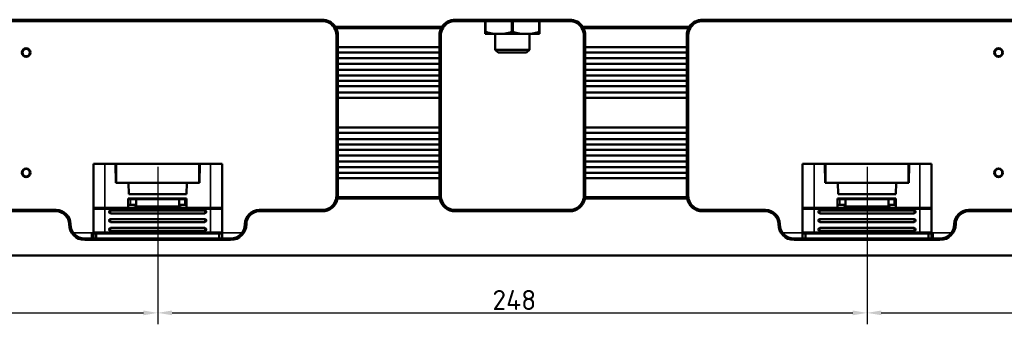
# Model space of a CAD drawing. Header units: millimetres. Extents: x 0 to 5372, y -189 to 1188.
# Tile 5 of 30: x 476 to 821, y 768 to 874. Entities that reach past the tile are written whole.
import ezdxf

# ---------------------------------------------------------------- set-up
doc = ezdxf.new("R2010")
doc.units = ezdxf.units.MM
doc.header["$LTSCALE"] = 2
for name, color, linetype, lineweight in [('Bemaßung (ISO)', 7, 'Continuous', 25), ('Sichtbar (ISO)', 7, 'Continuous', 50), ('Sichtbar schmal (ISO)', 7, 'Continuous', 35)]:
    doc.layers.add(name, color=color, linetype=linetype, lineweight=lineweight)
doc.styles.add('Notiztext (DIN)', font='isocpeur.ttf')
doc.dimstyles.new('Standard (DIN)', dxfattribs={"dimscale": 2, "dimtxt": 3.5, "dimasz": 2.5, "dimexe": 2, "dimexo": 0.5, "dimgap": 0.5, "dimtad": 1, "dimrnd": 1e-08, "dimtxsty": 'Notiztext (DIN)', "dimcen": 0.09, "dimdle": 10, "dimclrd": 256, "dimclre": 256, "dimclrt": 256, "dimadec": 0, "dimazin": 0, "dimtfac": 1, "dimtmove": 0, "dimatfit": 3, "dimfxl": 1, "dimtolj": 1, "dimtzin": 0, "dimlwd": -1, "dimlwe": -1, "dimarcsym": 0})

# ---------------------------------------------------------------- blocks, each defined once
blk = doc.blocks.new('*D25')
at = {"layer": 'Bemaßung (ISO)', "transparency": 16777216}
for p, q in [((276.68, 822.99), (276.68, 767.94)), ((524.68, 822.99), (524.68, 767.94)), ((281.68, 771.94), (519.68, 771.94))]:
    blk.add_line(p, q, dxfattribs=at)
for points in [[(281.68, 772.77), (281.68, 771.11), (276.68, 771.94)], [(519.68, 772.77), (519.68, 771.11), (524.68, 771.94)]]:
    blk.add_solid(points, dxfattribs=at)
at = {"layer": 'Defpoints', "color": 0, "transparency": 16777216}
for p in [(276.68, 823.99), (524.68, 823.99), (524.68, 771.94)]:
    blk.add_point(p, dxfattribs=at)
at = {"layer": 'Bemaßung (ISO)', "transparency": 16777216, "insert": (393.66, 779.94), "char_height": 7, "attachment_point": 1, "style": 'Notiztext (DIN)'}
blk.add_mtext('\\A1;248', dxfattribs=at)
blk = doc.blocks.new('*D26')
at = {"layer": 'Bemaßung (ISO)', "transparency": 16777216}
for p, q in [((524.68, 822.99), (524.68, 767.94)), ((772.68, 822.99), (772.68, 767.94)), ((529.68, 771.94), (767.68, 771.94))]:
    blk.add_line(p, q, dxfattribs=at)
for points in [[(529.68, 772.77), (529.68, 771.11), (524.68, 771.94)], [(767.68, 772.77), (767.68, 771.11), (772.68, 771.94)]]:
    blk.add_solid(points, dxfattribs=at)
at = {"layer": 'Defpoints', "color": 0, "transparency": 16777216}
for p in [(524.68, 823.99), (772.68, 823.99), (772.68, 771.94)]:
    blk.add_point(p, dxfattribs=at)
at = {"layer": 'Bemaßung (ISO)', "transparency": 16777216, "insert": (641.7, 779.94), "char_height": 7, "attachment_point": 1, "style": 'Notiztext (DIN)'}
blk.add_mtext('\\A1;248', dxfattribs=at)
blk = doc.blocks.new('*D27')
at = {"layer": 'Bemaßung (ISO)', "transparency": 16777216}
for p, q in [((772.68, 822.99), (772.68, 767.94)), ((1020.68, 822.99), (1020.68, 767.94)), ((777.68, 771.94), (1015.68, 771.94))]:
    blk.add_line(p, q, dxfattribs=at)
for points in [[(777.68, 772.77), (777.68, 771.11), (772.68, 771.94)], [(1015.68, 772.77), (1015.68, 771.11), (1020.68, 771.94)]]:
    blk.add_solid(points, dxfattribs=at)
at = {"layer": 'Defpoints', "color": 0, "transparency": 16777216}
for p in [(772.68, 823.99), (1020.68, 823.99), (1020.68, 771.94)]:
    blk.add_point(p, dxfattribs=at)
at = {"layer": 'Bemaßung (ISO)', "transparency": 16777216, "insert": (889.66, 779.94), "char_height": 7, "attachment_point": 1, "style": 'Notiztext (DIN)'}
blk.add_mtext('\\A1;248', dxfattribs=at)

msp = doc.modelspace()

# ---------------------------------------------------------------- linework, layer by layer
at = {"layer": 'Sichtbar (ISO)'}
for p, q in [((467.176, 874.441), (582.176, 874.441)), ((628.676, 874.441), (668.676, 874.441)), ((715.176, 874.441), (830.176, 874.441)), ((582.176, 873.941), (467.176, 873.941)), ((624.066, 871.941), (586.786, 871.941)), ((587.071, 871.434), (587.075, 871.441)), ((623.777, 871.441), (587.075, 871.441)), ((623.777, 871.441), (623.782, 871.434)), ((668.676, 873.941), (628.676, 873.941)), ((639.176, 870.183), (639.176, 873.941)), ((658.176, 873.941), (658.176, 870.183)), ((710.566, 871.941), (673.286, 871.941)), ((673.571, 871.434), (673.575, 871.441)), ((710.277, 871.441), (673.575, 871.441)), ((710.277, 871.441), (710.282, 871.434)), ((830.176, 873.941), (715.176, 873.941)), ((587.176, 864.504), (587.176, 868.941)), ((587.676, 868.941), (587.676, 864.883)), ((623.176, 864.883), (623.176, 868.941)), ((623.676, 868.941), (623.676, 864.504)), ((639.176, 869.504), (639.176, 870.183)), ((657.768, 869.441), (639.584, 869.441)), ((642.676, 863.941), (642.676, 869.441)), ((654.676, 863.941), (654.676, 869.441)), ((658.176, 870.183), (658.176, 869.504)), ((673.676, 864.504), (673.676, 868.941)), ((674.176, 868.941), (674.176, 864.883)), ((709.676, 864.883), (709.676, 868.941)), ((710.176, 868.941), (710.176, 864.504)), ((587.176, 864.504), (587.176, 863.331)), ((587.676, 864.883), (623.176, 864.883)), ((587.676, 862.952), (587.676, 864.883)), ((623.176, 864.883), (623.176, 862.952)), ((623.676, 863.331), (623.676, 864.504)), ((673.676, 864.504), (673.676, 863.331)), ((674.176, 864.883), (709.676, 864.883)), ((674.176, 862.952), (674.176, 864.883)), ((709.676, 864.883), (709.676, 862.952)), ((710.176, 863.331), (710.176, 864.504)), ((587.176, 860.585), (587.176, 863.331)), ((623.176, 862.952), (587.676, 862.952)), ((587.676, 862.952), (587.676, 860.963)), ((587.676, 860.963), (623.176, 860.963)), ((587.676, 859.033), (587.676, 860.963)), ((623.176, 860.963), (623.176, 862.952)), ((623.176, 860.963), (623.176, 859.033)), ((623.676, 863.331), (623.676, 860.585)), ((654.676, 863.941), (642.676, 863.941)), ((643.676, 862.941), (642.676, 863.941)), ((653.676, 862.941), (643.676, 862.941)), ((653.676, 862.941), (654.676, 863.941)), ((673.676, 860.585), (673.676, 863.331)), ((709.676, 862.952), (674.176, 862.952)), ((674.176, 862.952), (674.176, 860.963)), ((674.176, 860.963), (709.676, 860.963)), ((674.176, 859.033), (674.176, 860.963)), ((709.676, 860.963), (709.676, 862.952)), ((709.676, 860.963), (709.676, 859.033)), ((710.176, 863.331), (710.176, 860.585)), ((587.176, 860.585), (587.176, 859.411)), ((587.176, 856.528), (587.176, 859.411)), ((623.176, 859.033), (587.676, 859.033)), ((587.676, 859.033), (587.676, 856.906)), ((623.176, 856.906), (623.176, 859.033)), ((623.676, 859.411), (623.676, 860.585)), ((623.676, 859.411), (623.676, 856.528)), ((673.676, 860.585), (673.676, 859.411)), ((673.676, 856.528), (673.676, 859.411)), ((709.676, 859.033), (674.176, 859.033)), ((674.176, 859.033), (674.176, 856.906)), ((709.676, 856.906), (709.676, 859.033)), ((710.176, 859.411), (710.176, 860.585)), ((710.176, 859.411), (710.176, 856.528)), ((587.176, 856.528), (587.176, 855.354)), ((587.176, 852.708), (587.176, 855.354)), ((587.676, 856.906), (623.176, 856.906)), ((587.676, 854.976), (587.676, 856.906)), ((623.176, 854.976), (587.676, 854.976)), ((587.676, 854.976), (587.676, 853.087)), ((623.176, 856.906), (623.176, 854.976)), ((623.176, 853.087), (623.176, 854.976)), ((623.676, 855.354), (623.676, 856.528)), ((623.676, 855.354), (623.676, 852.708)), ((673.676, 856.528), (673.676, 855.354)), ((673.676, 852.708), (673.676, 855.354)), ((674.176, 856.906), (709.676, 856.906)), ((674.176, 854.976), (674.176, 856.906)), ((709.676, 854.976), (674.176, 854.976)), ((674.176, 854.976), (674.176, 853.087)), ((709.676, 856.906), (709.676, 854.976)), ((709.676, 853.087), (709.676, 854.976)), ((710.176, 855.354), (710.176, 856.528)), ((710.176, 855.354), (710.176, 852.708)), ((587.176, 852.708), (587.176, 851.535)), ((587.176, 848.627), (587.176, 851.535)), ((587.676, 853.087), (623.176, 853.087)), ((587.676, 851.157), (587.676, 853.087)), ((623.176, 851.157), (587.676, 851.157)), ((587.676, 851.157), (587.676, 849.005)), ((623.176, 853.087), (623.176, 851.157)), ((623.176, 849.005), (623.176, 851.157)), ((623.676, 851.535), (623.676, 852.708)), ((623.676, 851.535), (623.676, 848.627)), ((673.676, 852.708), (673.676, 851.535)), ((673.676, 848.627), (673.676, 851.535)), ((674.176, 853.087), (709.676, 853.087)), ((674.176, 851.157), (674.176, 853.087)), ((709.676, 851.157), (674.176, 851.157)), ((674.176, 851.157), (674.176, 849.005)), ((709.676, 853.087), (709.676, 851.157)), ((709.676, 849.005), (709.676, 851.157)), ((710.176, 851.535), (710.176, 852.708)), ((710.176, 851.535), (710.176, 848.627)), ((587.176, 848.627), (587.176, 847.453)), ((587.176, 836.429), (587.176, 847.453)), ((587.676, 849.005), (623.176, 849.005)), ((587.676, 847.075), (587.676, 849.005)), ((623.176, 847.075), (587.676, 847.075)), ((587.676, 847.075), (587.676, 836.807)), ((623.176, 849.005), (623.176, 847.075)), ((623.176, 836.807), (623.176, 847.075)), ((623.676, 847.453), (623.676, 848.627)), ((623.676, 847.453), (623.676, 836.429)), ((673.676, 848.627), (673.676, 847.453)), ((673.676, 836.429), (673.676, 847.453)), ((674.176, 849.005), (709.676, 849.005)), ((674.176, 847.075), (674.176, 849.005)), ((709.676, 847.075), (674.176, 847.075)), ((674.176, 847.075), (674.176, 836.807)), ((709.676, 849.005), (709.676, 847.075)), ((709.676, 836.807), (709.676, 847.075)), ((710.176, 847.453), (710.176, 848.627)), ((710.176, 847.453), (710.176, 836.429)), ((587.676, 836.807), (623.176, 836.807)), ((587.676, 834.877), (587.676, 836.807)), ((623.176, 836.807), (623.176, 834.877)), ((674.176, 836.807), (709.676, 836.807)), ((674.176, 834.877), (674.176, 836.807)), ((709.676, 836.807), (709.676, 834.877)), ((587.176, 836.429), (587.176, 835.255)), ((587.176, 832.347), (587.176, 835.255)), ((623.176, 834.877), (587.676, 834.877)), ((587.676, 834.877), (587.676, 832.726)), ((623.176, 832.726), (623.176, 834.877)), ((623.676, 835.255), (623.676, 836.429)), ((623.676, 835.255), (623.676, 832.347)), ((673.676, 836.429), (673.676, 835.255)), ((673.676, 832.347), (673.676, 835.255)), ((709.676, 834.877), (674.176, 834.877)), ((674.176, 834.877), (674.176, 832.726)), ((709.676, 832.726), (709.676, 834.877)), ((710.176, 835.255), (710.176, 836.429)), ((710.176, 835.255), (710.176, 832.347)), ((587.176, 832.347), (587.176, 831.174)), ((587.176, 828.528), (587.176, 831.174)), ((587.676, 832.726), (623.176, 832.726)), ((587.676, 830.796), (587.676, 832.726)), ((623.176, 830.796), (587.676, 830.796)), ((587.676, 830.796), (587.676, 828.906)), ((623.176, 832.726), (623.176, 830.796)), ((623.176, 828.906), (623.176, 830.796)), ((623.676, 831.174), (623.676, 832.347)), ((623.676, 831.174), (623.676, 828.528)), ((673.676, 832.347), (673.676, 831.174)), ((673.676, 828.528), (673.676, 831.174)), ((674.176, 832.726), (709.676, 832.726)), ((674.176, 830.796), (674.176, 832.726)), ((709.676, 830.796), (674.176, 830.796)), ((674.176, 830.796), (674.176, 828.906)), ((709.676, 832.726), (709.676, 830.796)), ((709.676, 828.906), (709.676, 830.796)), ((710.176, 831.174), (710.176, 832.347)), ((710.176, 831.174), (710.176, 828.528)), ((587.176, 828.528), (587.176, 827.354)), ((587.176, 824.471), (587.176, 827.354)), ((587.676, 828.906), (623.176, 828.906)), ((587.676, 826.976), (587.676, 828.906)), ((623.176, 826.976), (587.676, 826.976)), ((587.676, 826.976), (587.676, 824.85)), ((623.176, 828.906), (623.176, 826.976)), ((623.176, 824.85), (623.176, 826.976)), ((623.676, 827.354), (623.676, 828.528)), ((623.676, 827.354), (623.676, 824.471)), ((673.676, 828.528), (673.676, 827.354)), ((673.676, 824.471), (673.676, 827.354)), ((674.176, 828.906), (709.676, 828.906)), ((674.176, 826.976), (674.176, 828.906)), ((709.676, 826.976), (674.176, 826.976)), ((674.176, 826.976), (674.176, 824.85)), ((709.676, 828.906), (709.676, 826.976)), ((709.676, 824.85), (709.676, 826.976)), ((710.176, 827.354), (710.176, 828.528)), ((710.176, 827.354), (710.176, 824.471)), ((502.176, 824.091), (506.176, 824.091)), ((502.176, 824.091), (502.176, 808.191)), ((506.176, 824.091), (509.959, 824.091)), ((539.393, 824.091), (509.959, 824.091)), ((510.076, 817.391), (509.959, 824.091)), ((509.961, 823.991), (510.176, 823.991)), ((510.176, 823.991), (539.176, 823.991)), ((510.176, 817.391), (510.176, 823.991)), ((539.391, 823.991), (539.176, 823.991)), ((539.176, 817.391), (539.176, 823.991)), ((539.276, 817.391), (539.393, 824.091)), ((539.393, 824.091), (543.176, 824.091)), ((547.176, 824.091), (543.176, 824.091)), ((547.176, 824.091), (547.176, 808.191)), ((587.176, 824.471), (587.176, 823.298)), ((587.176, 820.552), (587.176, 823.298)), ((587.676, 824.85), (623.176, 824.85)), ((587.676, 822.919), (587.676, 824.85)), ((623.176, 822.919), (587.676, 822.919)), ((587.676, 822.919), (587.676, 820.93)), ((623.176, 824.85), (623.176, 822.919)), ((623.176, 820.93), (623.176, 822.919)), ((623.676, 823.298), (623.676, 824.471)), ((623.676, 823.298), (623.676, 820.552)), ((673.676, 824.471), (673.676, 823.298)), ((673.676, 820.552), (673.676, 823.298)), ((674.176, 824.85), (709.676, 824.85)), ((674.176, 822.919), (674.176, 824.85)), ((709.676, 822.919), (674.176, 822.919)), ((674.176, 822.919), (674.176, 820.93)), ((709.676, 824.85), (709.676, 822.919)), ((709.676, 820.93), (709.676, 822.919)), ((710.176, 823.298), (710.176, 824.471)), ((710.176, 823.298), (710.176, 820.552)), ((750.176, 824.091), (754.176, 824.091)), ((750.176, 824.091), (750.176, 808.191)), ((754.176, 824.091), (757.959, 824.091)), ((787.393, 824.091), (757.959, 824.091)), ((758.076, 817.391), (757.959, 824.091)), ((757.961, 823.991), (758.176, 823.991)), ((758.176, 823.991), (787.176, 823.991)), ((758.176, 817.391), (758.176, 823.991)), ((787.391, 823.991), (787.176, 823.991)), ((787.176, 817.391), (787.176, 823.991)), ((787.276, 817.391), (787.393, 824.091)), ((787.393, 824.091), (791.176, 824.091)), ((795.176, 824.091), (791.176, 824.091)), ((795.176, 824.091), (795.176, 808.191)), ((587.176, 820.552), (587.176, 819.378)), ((587.176, 812.941), (587.176, 819.378)), ((587.676, 820.93), (623.176, 820.93)), ((587.676, 819), (587.676, 820.93)), ((623.176, 820.93), (623.176, 819)), ((623.676, 819.378), (623.676, 820.552)), ((623.676, 819.378), (623.676, 812.941)), ((673.676, 820.552), (673.676, 819.378)), ((673.676, 812.941), (673.676, 819.378)), ((674.176, 820.93), (709.676, 820.93)), ((674.176, 819), (674.176, 820.93)), ((709.676, 820.93), (709.676, 819)), ((710.176, 819.378), (710.176, 820.552)), ((710.176, 819.378), (710.176, 812.941)), ((510.076, 817.391), (514.506, 817.391)), ((510.176, 817.391), (539.176, 817.391)), ((514.506, 817.391), (514.576, 813.391)), ((534.776, 813.391), (534.846, 817.391)), ((534.846, 817.391), (539.276, 817.391)), ((623.176, 819), (587.676, 819)), ((587.676, 819), (587.676, 812.941)), ((623.176, 812.941), (623.176, 819)), ((674.176, 819), (674.176, 812.941)), ((709.676, 819), (674.176, 819)), ((709.676, 812.941), (709.676, 819)), ((758.076, 817.391), (762.506, 817.391)), ((758.176, 817.391), (787.176, 817.391)), ((762.506, 817.391), (762.576, 813.391)), ((782.776, 813.391), (782.846, 817.391)), ((782.846, 817.391), (787.276, 817.391)), ((514.576, 813.391), (534.776, 813.391)), ((587.653, 812.433), (587.66, 812.441)), ((587.66, 812.441), (623.192, 812.441)), ((623.192, 812.441), (623.2, 812.433)), ((674.153, 812.433), (674.16, 812.441)), ((674.16, 812.441), (709.692, 812.441)), ((709.692, 812.441), (709.7, 812.433)), ((762.576, 813.391), (782.776, 813.391)), ((534.776, 811.891), (514.326, 811.891)), ((514.326, 811.891), (514.326, 808.691)), ((514.326, 811.691), (515.176, 811.691)), ((515.176, 809.691), (514.326, 809.691)), ((514.576, 811.891), (514.566, 811.691)), ((515.176, 811.691), (517.176, 811.691)), ((517.176, 809.691), (515.176, 809.691)), ((517.176, 811.691), (532.176, 811.691)), ((517.176, 811.691), (517.176, 809.691)), ((532.176, 811.691), (534.176, 811.691)), ((532.176, 809.691), (532.176, 811.691)), ((534.176, 809.691), (532.176, 809.691)), ((534.176, 811.691), (534.776, 811.691)), ((534.776, 809.691), (534.176, 809.691)), ((534.776, 811.891), (534.776, 808.691)), ((623.268, 811.941), (587.584, 811.941)), ((709.768, 811.941), (674.084, 811.941)), ((782.776, 811.891), (762.326, 811.891)), ((762.326, 811.891), (762.326, 808.691)), ((762.326, 811.691), (763.176, 811.691)), ((763.176, 809.691), (762.326, 809.691)), ((762.576, 811.891), (762.566, 811.691)), ((763.176, 811.691), (765.176, 811.691)), ((765.176, 809.691), (763.176, 809.691)), ((765.176, 811.691), (780.176, 811.691)), ((765.176, 811.691), (765.176, 809.691)), ((780.176, 811.691), (782.176, 811.691)), ((780.176, 809.691), (780.176, 811.691)), ((782.176, 809.691), (780.176, 809.691)), ((782.176, 811.691), (782.776, 811.691)), ((782.776, 809.691), (782.176, 809.691)), ((782.776, 811.891), (782.776, 808.691)), ((467.176, 807.941), (489.176, 807.941)), ((489.176, 807.441), (467.176, 807.441)), ((502.176, 800.191), (502.176, 808.191)), ((506.176, 808.691), (502.676, 808.691)), ((506.176, 808.691), (543.176, 808.691)), ((541.176, 807.74), (508.176, 807.74)), ((508.176, 806.74), (541.176, 806.74)), ((546.676, 808.691), (543.176, 808.691)), ((547.176, 808.191), (547.176, 800.191)), ((560.176, 807.941), (582.176, 807.941)), ((582.176, 807.441), (560.176, 807.441)), ((628.676, 807.941), (668.676, 807.941)), ((668.676, 807.441), (628.676, 807.441)), ((715.176, 807.941), (737.176, 807.941)), ((737.176, 807.441), (715.176, 807.441)), ((750.176, 800.191), (750.176, 808.191)), ((754.176, 808.691), (750.676, 808.691)), ((754.176, 808.691), (791.176, 808.691)), ((789.176, 807.74), (756.176, 807.74)), ((756.176, 806.74), (789.176, 806.74)), ((794.676, 808.691), (791.176, 808.691)), ((795.176, 808.191), (795.176, 800.191)), ((808.176, 807.941), (830.176, 807.941)), ((830.176, 807.441), (808.176, 807.441)), ((541.176, 804.69), (508.176, 804.69)), ((508.176, 803.69), (541.176, 803.69)), ((789.176, 804.69), (756.176, 804.69)), ((756.176, 803.69), (789.176, 803.69)), ((502.176, 799.641), (501.676, 799.641)), ((501.676, 797.941), (501.676, 799.641)), ((502.176, 797.941), (502.176, 800.191)), ((502.676, 799.691), (506.176, 799.691)), ((503.176, 799.691), (503.176, 797.941)), ((543.176, 799.691), (506.176, 799.691)), ((541.176, 801.64), (508.176, 801.64)), ((508.176, 800.64), (541.176, 800.64)), ((543.176, 799.691), (546.676, 799.691)), ((546.176, 797.941), (546.176, 799.691)), ((547.176, 800.191), (547.176, 797.941)), ((750.176, 797.941), (750.176, 800.191)), ((750.676, 799.691), (754.176, 799.691)), ((751.176, 799.691), (751.176, 797.941)), ((791.176, 799.691), (754.176, 799.691)), ((789.176, 801.64), (756.176, 801.64)), ((756.176, 800.64), (789.176, 800.64)), ((791.176, 799.691), (794.676, 799.691)), ((794.176, 797.941), (794.176, 799.691)), ((795.176, 800.191), (795.176, 797.941)), ((795.676, 799.641), (795.176, 799.641)), ((795.676, 797.941), (795.676, 799.641)), ((499.176, 797.941), (550.176, 797.941)), ((499.176, 797.441), (550.176, 797.441)), ((747.176, 797.941), (798.176, 797.941)), ((798.176, 797.441), (747.176, 797.441)), ((1143.026, 791.941), (154.326, 791.941))]:
    msp.add_line(p, q, dxfattribs=at)
for centre, radius in [((478.676, 862.941), 1.5), ((478.676, 862.941), 1.3), ((818.676, 862.941), 1.5), ((818.676, 862.941), 1.3), ((478.676, 820.941), 1.5), ((478.676, 820.941), 1.3), ((818.676, 820.941), 1.5), ((818.676, 820.941), 1.3)]:
    msp.add_circle(centre, radius, dxfattribs=at)
for centre, radius, start, end in [((582.176, 868.941), 5.5, 33.05573, 90), ((628.676, 868.941), 5.5, 90, 146.94427), ((668.676, 868.941), 5.5, 33.05573, 90), ((715.176, 868.941), 5.5, 90, 146.94427), ((582.176, 868.941), 5, 38.30405, 90), ((582.176, 868.941), 5, 0, 32.20448), ((582.176, 868.941), 5.5, 0, 27.03569), ((628.676, 868.941), 5.5, 152.96431, 180), ((628.676, 868.941), 5, 147.79552, 180), ((628.676, 868.941), 5, 90, 141.69595), ((668.676, 868.941), 5, 38.30405, 90), ((668.676, 868.941), 5, 0, 32.20448), ((668.676, 868.941), 5.5, 0, 27.03569), ((715.176, 868.941), 5.5, 152.96431, 180), ((715.176, 868.941), 5, 147.79552, 180), ((715.176, 868.941), 5, 90, 141.69595), ((639.835, 872.431), 3, 257.31877, 265.20285), ((657.518, 872.431), 3, 274.79715, 282.68123), ((582.176, 812.941), 5, 351.86123, 0), ((582.176, 812.941), 5.5, 354.6951, 0), ((628.676, 812.941), 5.5, 180, 185.30517), ((628.676, 812.941), 5, 180, 188.13906), ((668.676, 812.941), 5, 351.86094, 0), ((668.676, 812.941), 5.5, 354.69483, 0), ((715.176, 812.941), 5.5, 180, 185.3049), ((715.176, 812.941), 5, 180, 188.13877), ((516.176, 809.691), 1, 270, 330), ((533.176, 809.691), 1, 210, 270), ((582.176, 812.941), 5.5, 270, 349.52432), ((582.176, 812.941), 5, 270, 346.61104), ((628.676, 812.941), 5.5, 190.47568, 270), ((628.676, 812.941), 5, 193.38923, 270), ((668.676, 812.941), 5.5, 270, 349.52432), ((668.676, 812.941), 5, 270, 346.61077), ((715.176, 812.941), 5.5, 190.47568, 270), ((715.176, 812.941), 5, 193.38896, 270), ((764.176, 809.691), 1, 270, 330), ((781.176, 809.691), 1, 210, 270), ((489.176, 802.941), 5, 0, 90), ((489.176, 802.941), 4.5, 0, 90), ((502.676, 808.191), 0.5, 90, 180), ((508.176, 807.24), 0.5, 90, 270), ((541.176, 807.24), 0.5, 270, 90), ((546.676, 808.191), 0.5, 0, 90), ((560.176, 802.941), 5, 90, 180), ((560.176, 802.941), 4.5, 90, 180), ((737.176, 802.941), 5, 0, 90), ((737.176, 802.941), 4.5, 0, 90), ((750.676, 808.191), 0.5, 90, 180), ((756.176, 807.24), 0.5, 90, 270), ((789.176, 807.24), 0.5, 270, 90), ((794.676, 808.191), 0.5, 0, 90), ((808.176, 802.941), 5, 90, 180), ((808.176, 802.941), 4.5, 90, 180), ((499.176, 802.941), 5.5, 180, 270), ((499.176, 802.941), 5, 180, 270), ((508.176, 804.19), 0.5, 90, 270), ((541.176, 804.19), 0.5, 270, 90), ((550.176, 802.941), 5.5, 270, 0), ((550.176, 802.941), 5, 270, 0), ((747.176, 802.941), 5.5, 180, 270), ((747.176, 802.941), 5, 180, 270), ((756.176, 804.19), 0.5, 90, 270), ((789.176, 804.19), 0.5, 270, 90), ((798.176, 802.941), 5.5, 270, 0), ((798.176, 802.941), 5, 270, 0), ((502.676, 800.191), 0.5, 180, 270), ((508.176, 801.14), 0.5, 90, 270), ((541.176, 801.14), 0.5, 270, 90), ((546.676, 800.191), 0.5, 270, 0), ((750.676, 800.191), 0.5, 180, 270), ((756.176, 801.14), 0.5, 90, 270), ((789.176, 801.14), 0.5, 270, 90), ((794.676, 800.191), 0.5, 270, 0)]:
    msp.add_arc(centre, radius, start, end, dxfattribs=at)
for centre, major_axis, start_param, end_param in [((583.19, 869.671), (2.532, -3.515), 1.4990278, 1.6219368), ((627.662, 869.671), (2.532, 3.515), 1.5196559, 1.6425648), ((669.69, 869.671), (2.532, -3.515), 1.4990278, 1.6219368), ((714.162, 869.671), (2.532, 3.515), 1.5196559, 1.6425648)]:
    msp.add_ellipse(centre, major_axis=major_axis, ratio=0.8658307, start_param=start_param, end_param=end_param, dxfattribs=at)
for points, knots in [([(586.758, 871.889), (586.646, 871.913), (586.533, 871.939), (586.314, 871.989), (586.207, 872.014), (586.1, 872.04)], [-0.081014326, -0.081014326, -0.081014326, -0.081014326, -0.038980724, -0.038980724, 0, 0, 0, 0]), ([(586.758, 871.889), (586.814, 871.816), (586.867, 871.741), (586.972, 871.59), (587.022, 871.512), (587.071, 871.434)], [-0.071636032, -0.071636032, -0.071636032, -0.071636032, -0.036246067, -0.036246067, 0, 0, 0, 0]), ([(623.782, 871.434), (623.83, 871.512), (623.881, 871.59), (623.985, 871.741), (624.039, 871.816), (624.095, 871.889)], [-0.071635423, -0.071635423, -0.071635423, -0.071635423, -0.03539017, -0.03539017, -0.000001, -0.000001, -0.000001, -0.000001]), ([(623.782, 871.434), (623.895, 871.461), (624.01, 871.49), (624.231, 871.547), (624.338, 871.576), (624.445, 871.606)], [0, 0, 0, 0, 0.04399169, 0.04399169, 0.084386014, 0.084386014, 0.084386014, 0.084386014]), ([(673.258, 871.889), (673.146, 871.913), (673.033, 871.939), (672.814, 871.989), (672.707, 872.014), (672.6, 872.04)], [-0.081014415, -0.081014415, -0.081014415, -0.081014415, -0.038980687, -0.038980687, 0, 0, 0, 0]), ([(672.907, 871.606), (673.015, 871.576), (673.121, 871.547), (673.343, 871.49), (673.457, 871.461), (673.571, 871.434)], [0, 0, 0, 0, 0.040396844, 0.040396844, 0.084391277, 0.084391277, 0.084391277, 0.084391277]), ([(673.258, 871.889), (673.314, 871.816), (673.367, 871.741), (673.472, 871.59), (673.522, 871.512), (673.571, 871.434)], [-0.071636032, -0.071636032, -0.071636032, -0.071636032, -0.036246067, -0.036246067, 0, 0, 0, 0]), ([(710.282, 871.434), (710.33, 871.512), (710.381, 871.59), (710.485, 871.741), (710.539, 871.816), (710.595, 871.889)], [-0.071635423, -0.071635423, -0.071635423, -0.071635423, -0.03539017, -0.03539017, -0.000001, -0.000001, -0.000001, -0.000001]), ([(711.252, 872.04), (711.145, 872.014), (711.039, 871.989), (710.819, 871.939), (710.706, 871.913), (710.595, 871.889)], [-0.081009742, -0.081009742, -0.081009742, -0.081009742, -0.042031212, -0.042031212, 0, 0, 0, 0]), ([(639.426, 870.183), (639.413, 870.189), (639.401, 870.195), (639.356, 870.215), (639.326, 870.226), (639.287, 870.236), (639.275, 870.238), (639.256, 870.241), (639.25, 870.241), (639.243, 870.241), (639.236, 870.241), (639.229, 870.24), (639.214, 870.238), (639.206, 870.235), (639.184, 870.221), (639.177, 870.205), (639.176, 870.184), (639.176, 870.184), (639.176, 870.183)], [0.315293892, 0.315293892, 0.315293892, 0.315293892, 0.320109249, 0.320109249, 0.33260686, 0.33260686, 0.338472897, 0.338472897, 0.342344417, 0.342344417, 0.342344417, 0.346799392, 0.346799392, 0.353170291, 0.353170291, 0.368801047, 0.368801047, 0.369399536, 0.369399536, 0.369399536, 0.369399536]), ([(639.426, 870.183), (639.443, 870.174), (639.46, 870.166), (640.135, 869.846), (640.892, 869.691), (642.432, 869.522), (643.214, 869.504), (644.638, 869.504), (645.42, 869.522), (646.96, 869.691), (647.717, 869.846), (648.392, 870.166), (648.409, 870.174), (648.426, 870.183)], [-2.08276372, -2.08276372, -2.08276372, -2.08276372, -2.07649272, -2.07649272, -1.82988461, -1.82988461, -1.58327651, -1.58327651, -1.33666841, -1.33666841, -1.0900603, -1.0900603, -1.0837893, -1.0837893, -1.0837893, -1.0837893]), ([(648.426, 870.183), (648.428, 870.184), (648.429, 870.184), (648.473, 870.205), (648.519, 870.221), (648.59, 870.235), (648.611, 870.238), (648.646, 870.24), (648.661, 870.241), (648.676, 870.241), (648.689, 870.241), (648.702, 870.241), (648.734, 870.238), (648.753, 870.236), (648.813, 870.226), (648.851, 870.215), (648.9, 870.195), (648.913, 870.189), (648.926, 870.183)], [-0.027055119, -0.027055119, -0.027055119, -0.027055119, -0.02645663, -0.02645663, -0.010825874, -0.010825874, -0.004454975, -0.004454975, 0, 0, 0, 0.00387152, 0.00387152, 0.009737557, 0.009737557, 0.022235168, 0.022235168, 0.027050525, 0.027050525, 0.027050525, 0.027050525]), ([(648.926, 870.183), (648.943, 870.174), (648.96, 870.166), (649.635, 869.846), (650.392, 869.691), (651.932, 869.522), (652.714, 869.504), (654.138, 869.504), (654.92, 869.522), (656.46, 869.691), (657.217, 869.846), (657.892, 870.166), (657.909, 870.174), (657.926, 870.183)], [-2.08276372, -2.08276372, -2.08276372, -2.08276372, -2.07649272, -2.07649272, -1.82988461, -1.82988461, -1.58327651, -1.58327651, -1.33666841, -1.33666841, -1.0900603, -1.0900603, -1.0837893, -1.0837893, -1.0837893, -1.0837893]), ([(658.176, 870.183), (658.176, 870.189), (658.175, 870.195), (658.171, 870.215), (658.162, 870.226), (658.143, 870.236), (658.136, 870.238), (658.122, 870.241), (658.116, 870.241), (658.109, 870.241), (658.102, 870.241), (658.094, 870.24), (658.073, 870.238), (658.06, 870.235), (658.011, 870.221), (657.972, 870.205), (657.929, 870.184), (657.928, 870.184), (657.926, 870.183)], [0.315293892, 0.315293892, 0.315293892, 0.315293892, 0.320109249, 0.320109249, 0.33260686, 0.33260686, 0.338472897, 0.338472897, 0.342344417, 0.342344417, 0.342344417, 0.346799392, 0.346799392, 0.353170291, 0.353170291, 0.368801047, 0.368801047, 0.369399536, 0.369399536, 0.369399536, 0.369399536]), ([(587.653, 812.433), (587.558, 812.399), (587.464, 812.365), (587.288, 812.298), (587.207, 812.266), (587.126, 812.233)], [0.000001, 0.000001, 0.000001, 0.000001, 0.04048259, 0.04048259, 0.075284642, 0.075284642, 0.075284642, 0.075284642]), ([(587.66, 812.441), (587.647, 812.362), (587.633, 812.283), (587.6, 812.125), (587.582, 812.047), (587.562, 811.968)], [-0.067588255, -0.067588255, -0.067588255, -0.067588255, -0.033794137, -0.033794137, 0, 0, 0, 0]), ([(623.29, 811.968), (623.271, 812.047), (623.252, 812.125), (623.22, 812.283), (623.205, 812.362), (623.192, 812.441)], [-0.067592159, -0.067592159, -0.067592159, -0.067592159, -0.033796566, -0.033796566, -0.000000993, -0.000000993, -0.000000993, -0.000000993]), ([(674.16, 812.441), (674.147, 812.362), (674.133, 812.283), (674.1, 812.125), (674.082, 812.047), (674.062, 811.968)], [-0.067591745, -0.067591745, -0.067591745, -0.067591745, -0.033796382, -0.033796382, -0.000001, -0.000001, -0.000001, -0.000001]), ([(709.791, 811.968), (709.771, 812.047), (709.752, 812.125), (709.72, 812.283), (709.705, 812.362), (709.692, 812.441)], [-0.067589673, -0.067589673, -0.067589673, -0.067589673, -0.033795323, -0.033795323, -0.000000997, -0.000000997, -0.000000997, -0.000000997]), ([(710.227, 812.233), (710.145, 812.266), (710.064, 812.298), (709.888, 812.365), (709.794, 812.399), (709.7, 812.433)], [0, 0, 0, 0, 0.034798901, 0.034798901, 0.075276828, 0.075276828, 0.075276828, 0.075276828]), ([(517.042, 809.191), (517.064, 809.23), (517.084, 809.27), (517.152, 809.435), (517.176, 809.568), (517.176, 809.691)], [-0.208292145, -0.208292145, -0.208292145, -0.208292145, -0.195553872, -0.195553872, -0.157830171, -0.157830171, -0.157830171, -0.157830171]), ([(532.176, 809.691), (532.176, 809.568), (532.2, 809.435), (532.268, 809.27), (532.288, 809.23), (532.31, 809.191)], [-0.151344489, -0.151344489, -0.151344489, -0.151344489, -0.113620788, -0.113620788, -0.100882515, -0.100882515, -0.100882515, -0.100882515]), ([(587.04, 811.783), (587.058, 811.858), (587.074, 811.933), (587.103, 812.083), (587.115, 812.158), (587.126, 812.233)], [0, 0, 0, 0, 0.033909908, 0.033909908, 0.067820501, 0.067820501, 0.067820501, 0.067820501]), ([(623.727, 812.233), (623.737, 812.158), (623.75, 812.083), (623.778, 811.933), (623.794, 811.858), (623.812, 811.783)], [0.000000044, 0.000000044, 0.000000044, 0.000000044, 0.033916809, 0.033916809, 0.067832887, 0.067832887, 0.067832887, 0.067832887]), ([(673.54, 811.783), (673.558, 811.858), (673.574, 811.933), (673.603, 812.083), (673.615, 812.158), (673.626, 812.233)], [0, 0, 0, 0, 0.033909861, 0.033909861, 0.06782041, 0.06782041, 0.06782041, 0.06782041]), ([(673.54, 811.783), (673.623, 811.815), (673.705, 811.845), (673.879, 811.907), (673.97, 811.938), (674.062, 811.968)], [-0.072755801, -0.072755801, -0.072755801, -0.072755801, -0.038455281, -0.038455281, 0, 0, 0, 0]), ([(710.227, 812.233), (710.237, 812.158), (710.25, 812.083), (710.278, 811.933), (710.294, 811.858), (710.312, 811.783)], [0.000000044, 0.000000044, 0.000000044, 0.000000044, 0.033916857, 0.033916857, 0.067832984, 0.067832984, 0.067832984, 0.067832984]), ([(765.042, 809.191), (765.064, 809.23), (765.084, 809.27), (765.152, 809.435), (765.176, 809.568), (765.176, 809.691)], [-0.208292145, -0.208292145, -0.208292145, -0.208292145, -0.195553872, -0.195553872, -0.157830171, -0.157830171, -0.157830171, -0.157830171]), ([(780.176, 809.691), (780.176, 809.568), (780.2, 809.435), (780.268, 809.27), (780.288, 809.23), (780.31, 809.191)], [-0.151344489, -0.151344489, -0.151344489, -0.151344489, -0.113620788, -0.113620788, -0.100882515, -0.100882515, -0.100882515, -0.100882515])]:
    msp.add_open_spline(points, degree=3, knots=knots, dxfattribs=at)
for points, degree in [([(587.071, 871.434), (586.841, 871.489), (586.62, 871.547), (586.407, 871.606)], 3), ([(586.786, 871.941), (586.777, 871.924), (586.767, 871.907), (586.758, 871.889)], 3), ([(624.095, 871.889), (624.085, 871.907), (624.076, 871.924), (624.066, 871.941)], 3), ([(624.095, 871.889), (624.32, 871.938), (624.539, 871.989), (624.752, 872.04)], 3), ([(673.286, 871.941), (673.277, 871.924), (673.267, 871.907), (673.258, 871.889)], 3), ([(710.945, 871.606), (710.732, 871.547), (710.511, 871.489), (710.282, 871.434)], 3), ([(710.595, 871.889), (710.585, 871.907), (710.576, 871.924), (710.566, 871.941)], 3), ([(587.676, 864.883), (587.365, 864.693), (587.176, 864.504)], 2), ([(623.176, 864.883), (623.487, 864.693), (623.676, 864.504)], 2), ([(673.676, 864.504), (673.865, 864.693), (674.176, 864.883)], 2), ([(710.176, 864.504), (709.987, 864.693), (709.676, 864.883)], 2), ([(587.676, 862.952), (587.365, 863.141), (587.176, 863.331)], 2), ([(587.676, 860.963), (587.365, 860.774), (587.176, 860.585)], 2), ([(623.176, 862.952), (623.487, 863.141), (623.676, 863.331)], 2), ([(623.176, 860.963), (623.487, 860.774), (623.676, 860.585)], 2), ([(673.676, 863.331), (673.865, 863.141), (674.176, 862.952)], 2), ([(673.676, 860.585), (673.865, 860.774), (674.176, 860.963)], 2), ([(710.176, 863.331), (709.987, 863.141), (709.676, 862.952)], 2), ([(710.176, 860.585), (709.987, 860.774), (709.676, 860.963)], 2), ([(587.676, 859.033), (587.365, 859.222), (587.176, 859.411)], 2), ([(623.176, 859.033), (623.487, 859.222), (623.676, 859.411)], 2), ([(673.676, 859.411), (673.865, 859.222), (674.176, 859.033)], 2), ([(710.176, 859.411), (709.987, 859.222), (709.676, 859.033)], 2), ([(587.676, 856.906), (587.365, 856.717), (587.176, 856.528)], 2), ([(587.676, 854.976), (587.365, 855.165), (587.176, 855.354)], 2), ([(623.176, 856.906), (623.487, 856.717), (623.676, 856.528)], 2), ([(623.176, 854.976), (623.487, 855.165), (623.676, 855.354)], 2), ([(673.676, 856.528), (673.865, 856.717), (674.176, 856.906)], 2), ([(673.676, 855.354), (673.865, 855.165), (674.176, 854.976)], 2), ([(710.176, 856.528), (709.987, 856.717), (709.676, 856.906)], 2), ([(710.176, 855.354), (709.987, 855.165), (709.676, 854.976)], 2), ([(587.676, 853.087), (587.365, 852.898), (587.176, 852.708)], 2), ([(587.676, 851.157), (587.365, 851.346), (587.176, 851.535)], 2), ([(623.176, 853.087), (623.487, 852.898), (623.676, 852.708)], 2), ([(623.176, 851.157), (623.487, 851.346), (623.676, 851.535)], 2), ([(673.676, 852.708), (673.865, 852.898), (674.176, 853.087)], 2), ([(673.676, 851.535), (673.865, 851.346), (674.176, 851.157)], 2), ([(710.176, 852.708), (709.987, 852.898), (709.676, 853.087)], 2), ([(710.176, 851.535), (709.987, 851.346), (709.676, 851.157)], 2), ([(587.676, 849.005), (587.365, 848.816), (587.176, 848.627)], 2), ([(587.676, 847.075), (587.365, 847.264), (587.176, 847.453)], 2), ([(623.176, 849.005), (623.487, 848.816), (623.676, 848.627)], 2), ([(623.176, 847.075), (623.487, 847.264), (623.676, 847.453)], 2), ([(673.676, 848.627), (673.865, 848.816), (674.176, 849.005)], 2), ([(673.676, 847.453), (673.865, 847.264), (674.176, 847.075)], 2), ([(710.176, 848.627), (709.987, 848.816), (709.676, 849.005)], 2), ([(710.176, 847.453), (709.987, 847.264), (709.676, 847.075)], 2), ([(587.676, 836.807), (587.365, 836.618), (587.176, 836.429)], 2), ([(623.176, 836.807), (623.487, 836.618), (623.676, 836.429)], 2), ([(673.676, 836.429), (673.865, 836.618), (674.176, 836.807)], 2), ([(710.176, 836.429), (709.987, 836.618), (709.676, 836.807)], 2), ([(587.676, 834.877), (587.365, 835.066), (587.176, 835.255)], 2), ([(623.176, 834.877), (623.487, 835.066), (623.676, 835.255)], 2), ([(673.676, 835.255), (673.865, 835.066), (674.176, 834.877)], 2), ([(710.176, 835.255), (709.987, 835.066), (709.676, 834.877)], 2), ([(587.676, 832.726), (587.365, 832.537), (587.176, 832.347)], 2), ([(587.676, 830.796), (587.365, 830.985), (587.176, 831.174)], 2), ([(623.176, 832.726), (623.487, 832.537), (623.676, 832.347)], 2), ([(623.176, 830.796), (623.487, 830.985), (623.676, 831.174)], 2), ([(673.676, 832.347), (673.865, 832.537), (674.176, 832.726)], 2), ([(673.676, 831.174), (673.865, 830.985), (674.176, 830.796)], 2), ([(710.176, 832.347), (709.987, 832.537), (709.676, 832.726)], 2), ([(710.176, 831.174), (709.987, 830.985), (709.676, 830.796)], 2), ([(587.676, 828.906), (587.365, 828.717), (587.176, 828.528)], 2), ([(587.676, 826.976), (587.365, 827.165), (587.176, 827.354)], 2), ([(623.176, 828.906), (623.487, 828.717), (623.676, 828.528)], 2), ([(623.176, 826.976), (623.487, 827.165), (623.676, 827.354)], 2), ([(673.676, 828.528), (673.865, 828.717), (674.176, 828.906)], 2), ([(673.676, 827.354), (673.865, 827.165), (674.176, 826.976)], 2), ([(710.176, 828.528), (709.987, 828.717), (709.676, 828.906)], 2), ([(710.176, 827.354), (709.987, 827.165), (709.676, 826.976)], 2), ([(587.676, 824.85), (587.365, 824.66), (587.176, 824.471)], 2), ([(587.676, 822.919), (587.365, 823.108), (587.176, 823.298)], 2), ([(623.176, 824.85), (623.487, 824.66), (623.676, 824.471)], 2), ([(623.176, 822.919), (623.487, 823.108), (623.676, 823.298)], 2), ([(673.676, 824.471), (673.865, 824.66), (674.176, 824.85)], 2), ([(673.676, 823.298), (673.865, 823.108), (674.176, 822.919)], 2), ([(710.176, 824.471), (709.987, 824.66), (709.676, 824.85)], 2), ([(710.176, 823.298), (709.987, 823.108), (709.676, 822.919)], 2), ([(587.676, 820.93), (587.365, 820.741), (587.176, 820.552)], 2), ([(587.676, 819), (587.365, 819.189), (587.176, 819.378)], 2), ([(623.176, 820.93), (623.487, 820.741), (623.676, 820.552)], 2), ([(623.176, 819), (623.487, 819.189), (623.676, 819.378)], 2), ([(673.676, 820.552), (673.865, 820.741), (674.176, 820.93)], 2), ([(673.676, 819.378), (673.865, 819.189), (674.176, 819)], 2), ([(710.176, 820.552), (709.987, 820.741), (709.676, 820.93)], 2), ([(710.176, 819.378), (709.987, 819.189), (709.676, 819)], 2), ([(623.2, 812.433), (623.386, 812.367), (623.561, 812.3), (623.727, 812.233)], 3), ([(673.626, 812.233), (673.791, 812.3), (673.967, 812.367), (674.153, 812.433)], 3), ([(587.562, 811.968), (587.379, 811.908), (587.205, 811.846), (587.04, 811.783)], 3), ([(587.562, 811.968), (587.569, 811.959), (587.577, 811.95), (587.584, 811.941)], 3), ([(623.268, 811.941), (623.275, 811.95), (623.283, 811.959), (623.29, 811.968)], 3), ([(623.812, 811.783), (623.647, 811.846), (623.473, 811.908), (623.29, 811.968)], 3), ([(674.062, 811.968), (674.069, 811.959), (674.077, 811.95), (674.084, 811.941)], 3), ([(709.768, 811.941), (709.775, 811.95), (709.783, 811.959), (709.791, 811.968)], 3), ([(710.312, 811.783), (710.147, 811.846), (709.973, 811.908), (709.791, 811.968)], 3)]:
    msp.add_open_spline(points, degree=degree, dxfattribs=at)
at = {"layer": 'Sichtbar schmal (ISO)'}
for p, q in [((582.176, 873.941), (582.176, 874.441)), ((628.676, 874.441), (628.676, 873.941)), ((668.676, 874.441), (668.676, 873.941)), ((715.176, 874.441), (715.176, 873.941)), ((639.426, 873.941), (639.426, 870.183)), ((648.426, 870.183), (648.426, 873.941)), ((648.926, 873.941), (648.926, 870.183)), ((657.926, 870.183), (657.926, 873.941)), ((587.676, 868.941), (587.176, 868.941)), ((623.176, 868.941), (623.676, 868.941)), ((673.676, 868.941), (674.176, 868.941)), ((710.176, 868.941), (709.676, 868.941)), ((506.176, 808.691), (506.176, 824.091)), ((543.176, 808.691), (543.176, 824.091)), ((754.176, 808.691), (754.176, 824.091)), ((791.176, 808.691), (791.176, 824.091)), ((587.676, 812.941), (587.176, 812.941)), ((623.176, 812.941), (623.676, 812.941)), ((673.676, 812.941), (674.176, 812.941)), ((710.176, 812.941), (709.676, 812.941)), ((515.176, 809.691), (515.176, 811.691)), ((516.573, 811.891), (516.563, 811.691)), ((532.31, 809.191), (517.042, 809.191)), ((532.789, 811.691), (532.779, 811.891)), ((534.176, 811.691), (534.176, 809.691)), ((763.176, 809.691), (763.176, 811.691)), ((764.573, 811.891), (764.563, 811.691)), ((780.31, 809.191), (765.042, 809.191)), ((780.789, 811.691), (780.779, 811.891)), ((782.176, 811.691), (782.176, 809.691)), ((489.176, 807.941), (489.176, 807.441)), ((502.176, 808.191), (506.176, 808.191)), ((506.176, 808.691), (506.176, 808.191)), ((543.176, 808.191), (506.176, 808.191)), ((506.176, 808.191), (506.176, 800.191)), ((508.176, 806.74), (508.176, 807.74)), ((541.176, 807.74), (541.176, 806.74)), ((543.176, 808.691), (543.176, 808.191)), ((543.176, 800.191), (543.176, 808.191)), ((543.176, 808.191), (547.176, 808.191)), ((560.176, 807.441), (560.176, 807.941)), ((582.176, 807.441), (582.176, 807.941)), ((628.676, 807.941), (628.676, 807.441)), ((668.676, 807.941), (668.676, 807.441)), ((715.176, 807.941), (715.176, 807.441)), ((737.176, 807.441), (737.176, 807.941)), ((750.176, 808.191), (754.176, 808.191)), ((754.176, 808.691), (754.176, 808.191)), ((791.176, 808.191), (754.176, 808.191)), ((754.176, 808.191), (754.176, 800.191)), ((756.176, 806.74), (756.176, 807.74)), ((789.176, 807.74), (789.176, 806.74)), ((791.176, 808.691), (791.176, 808.191)), ((791.176, 800.191), (791.176, 808.191)), ((791.176, 808.191), (795.176, 808.191)), ((808.176, 807.941), (808.176, 807.441)), ((494.176, 802.941), (493.676, 802.941)), ((508.176, 803.69), (508.176, 804.69)), ((541.176, 804.69), (541.176, 803.69)), ((555.176, 802.941), (555.676, 802.941)), ((742.176, 802.941), (741.676, 802.941)), ((756.176, 803.69), (756.176, 804.69)), ((789.176, 804.69), (789.176, 803.69)), ((803.176, 802.941), (803.676, 802.941)), ((495.176, 799.941), (502.176, 799.941)), ((506.176, 800.191), (502.176, 800.191)), ((506.176, 800.191), (543.176, 800.191)), ((506.176, 800.191), (506.176, 799.691)), ((508.176, 800.64), (508.176, 801.64)), ((541.176, 801.64), (541.176, 800.64)), ((547.176, 800.191), (543.176, 800.191)), ((543.176, 800.191), (543.176, 799.691)), ((547.176, 799.941), (554.176, 799.941)), ((743.176, 799.941), (750.176, 799.941)), ((754.176, 800.191), (750.176, 800.191)), ((754.176, 800.191), (791.176, 800.191)), ((754.176, 800.191), (754.176, 799.691)), ((756.176, 800.64), (756.176, 801.64)), ((789.176, 801.64), (789.176, 800.64)), ((795.176, 800.191), (791.176, 800.191)), ((791.176, 800.191), (791.176, 799.691)), ((795.176, 799.941), (802.176, 799.941)), ((499.176, 797.941), (499.176, 797.441)), ((550.176, 797.941), (550.176, 797.441)), ((747.176, 797.941), (747.176, 797.441)), ((798.176, 797.941), (798.176, 797.441))]:
    msp.add_line(p, q, dxfattribs=at)

# ---------------------------------------------------------------- dimensions: what is measured, and where the dimension line sits
at = {"layer": 'Bemaßung (ISO)'}
for base, p1, p2, picture, middle in [((524.676, 771.941), (276.676, 823.991), (524.676, 823.991), '*D25', (400.656, 771.941)), ((772.676, 771.941), (524.676, 823.991), (772.676, 823.991), '*D26', (648.696, 771.941)), ((1020.676, 771.941), (772.676, 823.991), (1020.676, 823.991), '*D27', (896.656, 771.941))]:
    dim = msp.add_linear_dim(base=base, p1=p1, p2=p2, angle=180, dimstyle='Standard (DIN)', override={"dimgap": 0.5, "dimdec": 2, "dimtol": 0, "dimlim": 0, "dimtp": 0, "dimtm": 0, "dimtdec": 2, "dimtofl": 0, "dimatfit": 1}, dxfattribs=at)
    dim.commit()
    dim.dimension.update_dxf_attribs({"geometry": picture, "text_midpoint": middle, "dimtype": 160})

doc.saveas('drawing.dxf')
